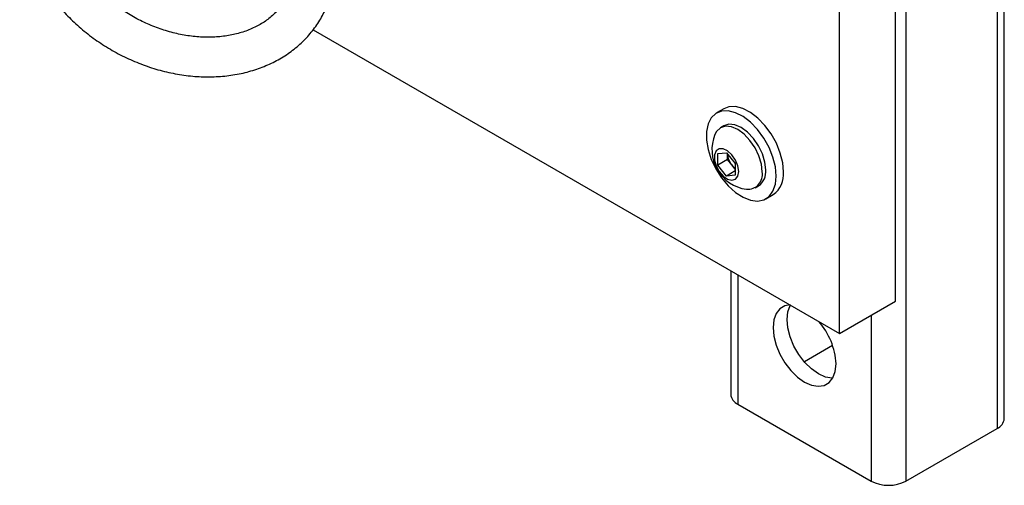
# Model space of a CAD drawing. Header units: inches. Extents: x 0.4 to 16.8, y 0 to 10.8.
# Tile 78 of 102: x 15.058 to 15.576, y 6.954 to 7.199. Entities that reach past the tile are written whole.
import ezdxf

# ---------------------------------------------------------------- set-up
doc = ezdxf.new("R2010")
doc.units = ezdxf.units.IN
doc.header["$MEASUREMENT"] = 0

msp = doc.modelspace()

# ---------------------------------------------------------------- linework, layer by layer
at = {"color": 7, "linetype": 'Continuous'}
for p, q in [((15.57628035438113, 6.98898166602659), (15.57628035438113, 8.826198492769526)), ((15.57247274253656, 8.820891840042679), (15.57247274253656, 6.983675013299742)), ((15.52456625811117, 8.793236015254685), (15.52456625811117, 6.956019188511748)), ((15.51905671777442, 7.050654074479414), (15.51905671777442, 8.683735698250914)), ((15.48959393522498, 7.033645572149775), (15.48959393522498, 8.666727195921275)), ((15.21273321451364, 7.193473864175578), (15.48959393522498, 7.033645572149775)), ((15.42869713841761, 7.151882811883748), (15.42486697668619, 7.149671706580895)), ((15.42878332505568, 7.142887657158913), (15.42695663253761, 7.141833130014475)), ((15.42551238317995, 7.128345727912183), (15.43010857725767, 7.128756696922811)), ((15.42551238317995, 7.122217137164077), (15.42551238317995, 7.128345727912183)), ((15.43010857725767, 7.128756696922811), (15.43470477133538, 7.123039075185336)), ((15.43063890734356, 7.125176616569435), (15.43063890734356, 7.128096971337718)), ((15.43063890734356, 7.125176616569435), (15.42551238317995, 7.122217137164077)), ((15.43010857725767, 7.116499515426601), (15.42551238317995, 7.122217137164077)), ((15.43293700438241, 7.122317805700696), (15.43063890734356, 7.125176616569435)), ((15.43470477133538, 7.120118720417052), (15.43293700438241, 7.122317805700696)), ((15.43470477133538, 7.123039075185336), (15.43470477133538, 7.11691048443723)), ((15.43470477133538, 7.119152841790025), (15.43010857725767, 7.116499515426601)), ((15.43470477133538, 7.11691048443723), (15.43010857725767, 7.116499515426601)), ((15.44516348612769, 7.110294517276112), (15.44699017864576, 7.11134904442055)), ((15.45090652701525, 7.104564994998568), (15.45473668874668, 7.106776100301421)), ((15.43237029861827, 7.066680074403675), (15.43237029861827, 7.00173804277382)), ((15.43617791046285, 7.064481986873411), (15.43617791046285, 6.996431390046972)), ((15.48959393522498, 7.033645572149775), (15.51905671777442, 7.050654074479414)), ((15.50618148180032, 7.04322135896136), (15.50618148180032, 6.956019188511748)), ((15.48599035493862, 7.027296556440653), (15.47110641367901, 7.018704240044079)), ((15.43617791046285, 6.996431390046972), (15.50618148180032, 6.956019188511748)), ((15.52456625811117, 6.956019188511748), (15.57247274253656, 6.983675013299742))]:
    msp.add_line(p, q, dxfattribs=at)
at = {"color": 7, "linetype": 'Continuous', "flags": 128}
for points in [[(15.46013115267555, 7.11869914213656), (15.45970063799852, 7.123518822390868), (15.45842922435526, 7.128610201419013), (15.45637636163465, 7.1337352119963), (15.4536380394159, 7.138654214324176), (15.45034229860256, 7.143137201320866), (15.44664324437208, 7.146974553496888), (15.44271384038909, 7.149986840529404), (15.43873782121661, 7.152033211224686), (15.43490110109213, 7.153017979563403), (15.43138308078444, 7.152895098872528), (15.42869713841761, 7.151882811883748)], [(15.45630099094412, 7.116488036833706), (15.45587047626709, 7.121307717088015), (15.45459906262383, 7.12639909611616), (15.45254619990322, 7.131524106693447), (15.44980787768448, 7.136443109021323), (15.44651213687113, 7.140926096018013), (15.44281308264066, 7.144763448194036), (15.43888367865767, 7.14777573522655), (15.43490765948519, 7.149822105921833), (15.4310709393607, 7.150806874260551), (15.42755291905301, 7.150683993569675), (15.42451809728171, 7.149459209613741), (15.42210837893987, 7.147189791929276), (15.42043643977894, 7.143981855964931), (15.41958045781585, 7.139985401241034), (15.41958045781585, 7.135387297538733), (15.42043643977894, 7.130402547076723), (15.42210837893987, 7.125264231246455), (15.42451809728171, 7.120212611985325), (15.42755291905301, 7.115483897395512), (15.4310709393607, 7.111299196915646), (15.43490765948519, 7.107854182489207), (15.43888367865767, 7.105309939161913), (15.44281308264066, 7.103785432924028), (15.44651213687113, 7.103351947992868), (15.44980787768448, 7.10402975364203), (15.45254619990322, 7.105787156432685), (15.45459906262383, 7.108541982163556), (15.45587047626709, 7.112165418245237), (15.45630099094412, 7.116488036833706)], [(15.44893529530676, 7.118631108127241), (15.44849658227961, 7.122732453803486), (15.44721034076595, 7.1270608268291), (15.44516422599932, 7.131321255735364), (15.44249767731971, 7.135223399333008), (15.43939241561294, 7.138501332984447), (15.43606005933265, 7.140931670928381), (15.43272770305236, 7.142348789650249), (15.4296224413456, 7.14265611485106), (15.42695589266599, 7.141832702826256), (15.42490977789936, 7.139934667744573), (15.42402266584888, 7.138288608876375)], [(15.45076198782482, 7.119685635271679), (15.45032327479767, 7.123786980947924), (15.44903703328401, 7.128115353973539), (15.44699091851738, 7.132375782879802), (15.44432436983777, 7.136277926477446), (15.44121910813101, 7.139555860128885), (15.43788675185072, 7.141986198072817), (15.43455439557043, 7.143403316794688), (15.43144913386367, 7.143710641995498), (15.42878332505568, 7.142887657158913)], [(15.43654619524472, 7.11891174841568), (15.43611147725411, 7.121848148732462), (15.43486603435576, 7.124889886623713), (15.43297807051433, 7.127626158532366), (15.43070256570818, 7.129687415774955), (15.42834683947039, 7.130795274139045), (15.42622904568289, 7.130800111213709), (15.42463520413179, 7.129701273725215), (15.42378057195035, 7.12764716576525), (15.42378057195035, 7.124915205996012), (15.42463520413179, 7.12187436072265), (15.42622904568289, 7.118935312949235), (15.42834683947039, 7.116494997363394), (15.43070256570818, 7.114882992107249), (15.43297807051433, 7.114317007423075), (15.43486603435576, 7.114873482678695), (15.43611147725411, 7.116477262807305), (15.43654619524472, 7.11891174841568)], [(15.46359660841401, 7.048653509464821), (15.46084671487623, 7.048186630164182), (15.45822254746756, 7.046671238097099), (15.45624810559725, 7.044182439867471), (15.45502239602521, 7.040845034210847), (15.45460688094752, 7.036826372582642), (15.45502239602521, 7.032327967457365), (15.45624810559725, 7.027575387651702), (15.45822254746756, 7.022806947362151), (15.46084671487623, 7.018261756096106), (15.46398902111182, 7.01416772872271), (15.46749189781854, 7.010730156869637), (15.47117969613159, 7.008121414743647), (15.47486749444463, 7.006472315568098), (15.47837037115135, 7.00586555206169), (15.48151267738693, 7.006331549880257), (15.48413684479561, 7.007846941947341), (15.48611128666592, 7.010335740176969), (15.48733699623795, 7.013673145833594), (15.48775251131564, 7.017691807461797), (15.48775251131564, 7.017691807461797)], [(15.48598674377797, 7.010115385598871), (15.48573606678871, 7.0101176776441), (15.48223319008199, 7.010724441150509), (15.47854539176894, 7.012373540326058), (15.4748575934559, 7.014982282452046), (15.47135471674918, 7.01841985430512), (15.46821241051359, 7.022513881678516), (15.46558824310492, 7.027059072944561), (15.46361380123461, 7.031827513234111), (15.46238809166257, 7.036580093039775), (15.46197257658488, 7.041078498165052), (15.46238809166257, 7.045097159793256), (15.46361380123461, 7.04843456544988), (15.46370232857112, 7.048592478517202)]]:
    msp.add_lwpolyline(points, dxfattribs=at)
at = {"color": 7, "linetype": 'Continuous'}
for centre, radius, start, end in [((15.44352951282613, 7.130375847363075), 0.02105062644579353, 157.9205470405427, 262.0740764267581), ((15.44066662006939, 7.128735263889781), 0.01004642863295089, 183.6549095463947, 219.7009109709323), ((15.43987428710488, 7.127778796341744), 0.008828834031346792, 218.2096258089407, 234.1598106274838), ((15.44126982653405, 7.117282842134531), 0.007783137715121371, 265.2608326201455, 9.975619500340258), ((15.44213213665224, 7.118568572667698), 0.008701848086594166, 303.9367271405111, 7.375453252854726), ((15.44732505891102, 7.117311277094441), 0.01288107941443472, 305.1268701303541, 6.185310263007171), ((15.45145422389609, 7.015920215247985), 0.03634149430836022, 2.79418897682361, 41.28447363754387), ((15.43887624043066, 7.002386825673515), 0.006538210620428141, 185.6947992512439, 245.6253417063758), ((15.56977441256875, 6.989630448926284), 0.006538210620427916, 294.3746582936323, 354.3052007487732), ((15.51537386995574, 6.97376043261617), 0.01998128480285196, 242.6096722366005, 297.3903277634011)]:
    msp.add_arc(centre, radius, start, end, dxfattribs=at)
for points, knots in [([(15.05834665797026, 7.257450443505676), (15.0583789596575, 7.255926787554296), (15.05846818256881, 7.251718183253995), (15.05941562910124, 7.244745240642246), (15.06144743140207, 7.236604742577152), (15.0644517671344, 7.228537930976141), (15.0683788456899, 7.220639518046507), (15.07318698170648, 7.213006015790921), (15.07881597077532, 7.205731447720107), (15.08519681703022, 7.198904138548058), (15.09225137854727, 7.192605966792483), (15.09989474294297, 7.186911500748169), (15.1080363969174, 7.181887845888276), (15.11658130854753, 7.177594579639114), (15.12543050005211, 7.174083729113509), (15.13448177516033, 7.171399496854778), (15.1436302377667, 7.169577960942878), (15.15276847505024, 7.168646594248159), (15.16178690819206, 7.168623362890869), (15.17057441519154, 7.169515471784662), (15.17901943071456, 7.171317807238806), (15.18701168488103, 7.174011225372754), (15.19444508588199, 7.17756124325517), (15.20122155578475, 7.18191789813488), (15.20725468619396, 7.187017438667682), (15.21247328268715, 7.19278568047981), (15.21681926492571, 7.199142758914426), (15.22025627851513, 7.206004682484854), (15.22272863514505, 7.21329034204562), (15.2243321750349, 7.221032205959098), (15.22453426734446, 7.226424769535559), (15.22463798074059, 7.22919222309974)], [0, 0, 0, 0, 0.01961550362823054, 0.05418145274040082, 0.08888696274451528, 0.1237884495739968, 0.1588472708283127, 0.194020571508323, 0.2292698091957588, 0.2645655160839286, 0.2998884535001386, 0.3352270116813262, 0.3705795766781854, 0.4059485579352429, 0.4413368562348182, 0.4767475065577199, 0.5121813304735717, 0.5476320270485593, 0.5830828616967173, 0.618506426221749, 0.6538623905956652, 0.6890993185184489, 0.7241612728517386, 0.7589995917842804, 0.7935874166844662, 0.8279318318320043, 0.8620782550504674, 0.8961046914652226, 0.9300922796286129, 0.9641234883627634, 1, 1, 1, 1]), ([(15.20380464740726, 7.22919222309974), (15.20378255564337, 7.228170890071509), (15.2037147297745, 7.225035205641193), (15.20292917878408, 7.21999793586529), (15.2011175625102, 7.214259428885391), (15.19838275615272, 7.208920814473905), (15.19474751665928, 7.204057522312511), (15.19025273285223, 7.199772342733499), (15.18498490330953, 7.196157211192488), (15.17904699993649, 7.193276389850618), (15.17254161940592, 7.191169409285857), (15.1655684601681, 7.189862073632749), (15.15822898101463, 7.189371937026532), (15.1506304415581, 7.18970846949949), (15.14288685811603, 7.190870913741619), (15.13511788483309, 7.192846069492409), (15.12744581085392, 7.195606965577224), (15.11999264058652, 7.199112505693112), (15.11287707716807, 7.203307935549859), (15.10621246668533, 7.208125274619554), (15.10010385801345, 7.213484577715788), (15.09464560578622, 7.219295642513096), (15.0899184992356, 7.225460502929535), (15.08599077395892, 7.231874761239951), (15.08290755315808, 7.238433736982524), (15.08072380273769, 7.245025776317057), (15.07941090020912, 7.251425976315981), (15.07925529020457, 7.255485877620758), (15.07917999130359, 7.257450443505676)], [0, 0, 0, 0, 0.01925885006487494, 0.05912829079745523, 0.09943183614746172, 0.1404010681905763, 0.1818353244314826, 0.2232033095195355, 0.2640678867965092, 0.3042969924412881, 0.3439643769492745, 0.3832219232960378, 0.4222164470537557, 0.4610596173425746, 0.4998253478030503, 0.5385566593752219, 0.577270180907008, 0.6159745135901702, 0.6546685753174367, 0.693345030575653, 0.7319919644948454, 0.7706035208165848, 0.8091813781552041, 0.8477379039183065, 0.8862968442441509, 0.924910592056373, 0.9636646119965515, 1, 1, 1, 1])]:
    msp.add_open_spline(points, degree=3, knots=knots, dxfattribs=at)

doc.saveas('drawing.dxf')
